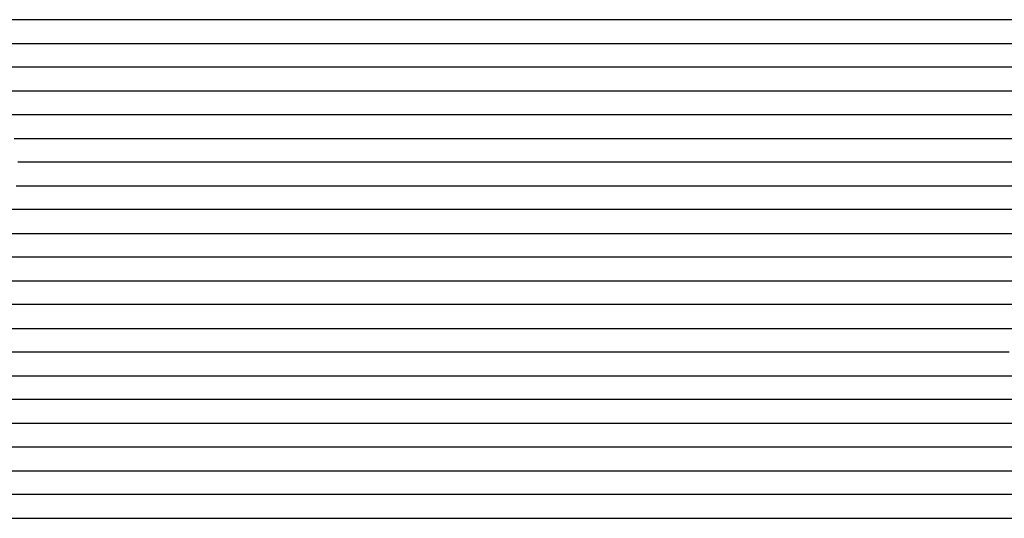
# Model space of a CAD drawing. Extents: x -4 to 4.3, y -2 to 2.5.
# Tile 60 of 108: x 0.15 to 0.67, y -0.87 to -0.61. Entities that reach past the tile are written whole.
import ezdxf

# ---------------------------------------------------------------- set-up
doc = ezdxf.new("R2010")
doc.units = 0

msp = doc.modelspace()

# ---------------------------------------------------------------- linework, layer by layer
at = {"layer": 'Default', "color": 72, "linetype": 'CONTINUOUS'}
for p, q in [((0.154625, -0.61246, -0.136523), (0.139977, -0.61246, -0.13506)), ((0.170222, -0.61246, -0.142312), (0.154625, -0.61246, -0.136523)), ((0.185577, -0.61246, -0.143224), (0.170222, -0.61246, -0.142312)), ((0.201109, -0.61246, -0.140295), (0.185577, -0.61246, -0.143224)), ((0.216287, -0.61246, -0.141959), (0.201109, -0.61246, -0.140295)), ((0.230768, -0.61246, -0.1455), (0.216287, -0.61246, -0.141959)), ((0.237053, -0.61246, -0.148046), (0.230768, -0.61246, -0.1455)), ((0.243337, -0.61246, -0.148609), (0.237053, -0.61246, -0.148046)), ((0.256717, -0.61246, -0.138726), (0.243337, -0.61246, -0.148609)), ((0.270766, -0.61246, -0.130254), (0.256717, -0.61246, -0.138726)), ((0.285181, -0.61246, -0.123238), (0.270766, -0.61246, -0.130254)), ((0.299985, -0.61246, -0.117044), (0.285181, -0.61246, -0.123238)), ((0.315176, -0.61246, -0.111917), (0.299985, -0.61246, -0.117044)), ((0.330625, -0.61246, -0.108196), (0.315176, -0.61246, -0.111917)), ((0.346196, -0.61246, -0.105839), (0.330625, -0.61246, -0.108196)), ((0.361818, -0.61246, -0.104536), (0.346196, -0.61246, -0.105839)), ((0.377426, -0.61246, -0.104274), (0.361818, -0.61246, -0.104536)), ((0.392957, -0.61246, -0.105005), (0.377426, -0.61246, -0.104274)), ((0.423853, -0.61246, -0.108679), (0.392957, -0.61246, -0.105005)), ((0.45438, -0.61246, -0.114307), (0.423853, -0.61246, -0.108679)), ((0.484412, -0.61246, -0.121919), (0.45438, -0.61246, -0.114307)), ((0.499162, -0.61246, -0.12645), (0.484412, -0.61246, -0.121919)), ((0.513667, -0.61246, -0.131518), (0.499162, -0.61246, -0.12645)), ((0.564005, -0.61246, -0.15177), (0.513667, -0.61246, -0.131518)), ((0.567468, -0.61246, -0.153538), (0.564005, -0.61246, -0.15177)), ((0.57093, -0.61246, -0.154998), (0.567468, -0.61246, -0.153538)), ((0.583257, -0.61246, -0.14856), (0.57093, -0.61246, -0.154998)), ((0.596313, -0.61246, -0.138391), (0.583257, -0.61246, -0.14856)), ((0.623573, -0.61246, -0.120956), (0.596313, -0.61246, -0.138391)), ((0.637983, -0.61246, -0.113803), (0.623573, -0.61246, -0.120956)), ((0.681921, -0.61246, -0.096427), (0.637983, -0.61246, -0.113803)), ((0.145052, -0.62496, -0.14199), (0.158123, -0.62496, -0.141458)), ((0.158123, -0.62496, -0.141458), (0.173728, -0.62496, -0.143553)), ((0.173728, -0.62496, -0.143553), (0.189214, -0.62496, -0.144867)), ((0.189214, -0.62496, -0.144867), (0.204783, -0.62496, -0.141385)), ((0.204783, -0.62496, -0.141385), (0.220032, -0.62496, -0.141848)), ((0.220032, -0.62496, -0.141848), (0.235649, -0.62496, -0.146393)), ((0.235649, -0.62496, -0.146393), (0.243151, -0.62496, -0.150008)), ((0.243151, -0.62496, -0.150008), (0.246901, -0.62496, -0.146787)), ((0.246901, -0.62496, -0.146787), (0.250652, -0.62496, -0.144035)), ((0.250652, -0.62496, -0.144035), (0.263251, -0.62496, -0.135766)), ((0.263251, -0.62496, -0.135766), (0.276314, -0.62496, -0.128749)), ((0.276314, -0.62496, -0.128749), (0.290078, -0.62496, -0.122356)), ((0.290078, -0.62496, -0.122356), (0.304249, -0.62496, -0.11688)), ((0.304249, -0.62496, -0.11688), (0.318824, -0.62496, -0.112449)), ((0.318824, -0.62496, -0.112449), (0.333773, -0.62496, -0.109758)), ((0.333773, -0.62496, -0.109758), (0.364633, -0.62496, -0.105667)), ((0.364633, -0.62496, -0.105667), (0.38013, -0.62496, -0.104178)), ((0.38013, -0.62496, -0.104178), (0.395683, -0.62496, -0.10426)), ((0.395683, -0.62496, -0.10426), (0.411308, -0.62496, -0.105147)), ((0.411308, -0.62496, -0.105147), (0.442427, -0.62496, -0.109024)), ((0.442427, -0.62496, -0.109024), (0.473321, -0.62496, -0.114835)), ((0.473321, -0.62496, -0.114835), (0.488624, -0.62496, -0.118404)), ((0.488624, -0.62496, -0.118404), (0.503841, -0.62496, -0.122607)), ((0.503841, -0.62496, -0.122607), (0.548664, -0.62496, -0.137182)), ((0.548664, -0.62496, -0.137182), (0.578189, -0.62496, -0.148125)), ((0.578189, -0.62496, -0.148125), (0.592779, -0.62496, -0.154333)), ((0.592779, -0.62496, -0.154333), (0.596373, -0.62496, -0.153287)), ((0.596373, -0.62496, -0.153287), (0.607156, -0.62496, -0.144949)), ((0.607156, -0.62496, -0.144949), (0.619525, -0.62496, -0.136315)), ((0.619525, -0.62496, -0.136315), (0.632337, -0.62496, -0.128992)), ((0.632337, -0.62496, -0.128992), (0.645902, -0.62496, -0.122053)), ((0.645902, -0.62496, -0.122053), (0.673992, -0.62496, -0.109298)), ((0.158841, -0.63746, -0.139867), (0.143359, -0.63746, -0.135554)), ((0.173675, -0.63746, -0.141885), (0.158841, -0.63746, -0.139867)), ((0.181281, -0.63746, -0.144401), (0.173675, -0.63746, -0.141885)), ((0.188887, -0.63746, -0.146532), (0.181281, -0.63746, -0.144401)), ((0.204507, -0.63746, -0.142865), (0.188887, -0.63746, -0.146532)), ((0.219565, -0.63746, -0.143241), (0.204507, -0.63746, -0.142865)), ((0.23383, -0.63746, -0.147191), (0.219565, -0.63746, -0.143241)), ((0.237031, -0.63746, -0.148622), (0.23383, -0.63746, -0.147191)), ((0.240232, -0.63746, -0.150282), (0.237031, -0.63746, -0.148622)), ((0.246634, -0.63746, -0.147783), (0.240232, -0.63746, -0.150282)), ((0.26028, -0.63746, -0.138237), (0.246634, -0.63746, -0.147783)), ((0.274523, -0.63746, -0.130295), (0.26028, -0.63746, -0.138237)), ((0.289314, -0.63746, -0.123622), (0.274523, -0.63746, -0.130295)), ((0.304632, -0.63746, -0.118405), (0.289314, -0.63746, -0.123622)), ((0.366242, -0.63746, -0.106987), (0.304632, -0.63746, -0.118405)), ((0.38182, -0.63746, -0.104838), (0.366242, -0.63746, -0.106987)), ((0.397436, -0.63746, -0.103634), (0.38182, -0.63746, -0.104838)), ((0.413024, -0.63746, -0.10417), (0.397436, -0.63746, -0.103634)), ((0.444024, -0.63746, -0.106838), (0.413024, -0.63746, -0.10417)), ((0.474745, -0.63746, -0.111641), (0.444024, -0.63746, -0.106838)), ((0.489941, -0.63746, -0.114767), (0.474745, -0.63746, -0.111641)), ((0.535211, -0.63746, -0.126193), (0.489941, -0.63746, -0.114767)), ((0.564965, -0.63746, -0.134858), (0.535211, -0.63746, -0.126193)), ((0.579557, -0.63746, -0.139897), (0.564965, -0.63746, -0.134858)), ((0.615216, -0.63746, -0.154148), (0.579557, -0.63746, -0.139897)), ((0.621883, -0.63746, -0.149505), (0.615216, -0.63746, -0.154148)), ((0.649264, -0.63746, -0.133191), (0.621883, -0.63746, -0.149505)), ((0.66345, -0.63746, -0.125839), (0.649264, -0.63746, -0.133191)), ((0.692106, -0.63746, -0.11278), (0.66345, -0.63746, -0.125839)), ((0.140694, -0.64996, -0.119317), (0.156318, -0.64996, -0.12401)), ((0.156318, -0.64996, -0.12401), (0.1638, -0.64996, -0.128737)), ((0.1638, -0.64996, -0.128737), (0.171282, -0.64996, -0.136011)), ((0.171282, -0.64996, -0.136011), (0.182486, -0.64996, -0.140428)), ((0.182486, -0.64996, -0.140428), (0.197022, -0.64996, -0.147019)), ((0.197022, -0.64996, -0.147019), (0.211252, -0.64996, -0.14459)), ((0.211252, -0.64996, -0.14459), (0.22666, -0.64996, -0.140242)), ((0.22666, -0.64996, -0.140242), (0.241697, -0.64996, -0.140903)), ((0.241697, -0.64996, -0.140903), (0.257307, -0.64996, -0.140502)), ((0.257307, -0.64996, -0.140502), (0.265117, -0.64996, -0.135812)), ((0.265117, -0.64996, -0.135812), (0.272927, -0.64996, -0.131611)), ((0.272927, -0.64996, -0.131611), (0.286688, -0.64996, -0.125898)), ((0.286688, -0.64996, -0.125898), (0.301119, -0.64996, -0.122025)), ((0.301119, -0.64996, -0.122025), (0.331674, -0.64996, -0.11713)), ((0.331674, -0.64996, -0.11713), (0.362223, -0.64996, -0.109532)), ((0.362223, -0.64996, -0.109532), (0.37739, -0.64996, -0.106613)), ((0.37739, -0.64996, -0.106613), (0.392733, -0.64996, -0.104339)), ((0.392733, -0.64996, -0.104339), (0.408189, -0.64996, -0.103436)), ((0.408189, -0.64996, -0.103436), (0.423788, -0.64996, -0.103796)), ((0.423788, -0.64996, -0.103796), (0.455003, -0.64996, -0.10627)), ((0.455003, -0.64996, -0.10627), (0.48606, -0.64996, -0.110649)), ((0.48606, -0.64996, -0.110649), (0.547426, -0.64996, -0.123484)), ((0.547426, -0.64996, -0.123484), (0.562669, -0.64996, -0.127398)), ((0.562669, -0.64996, -0.127398), (0.59277, -0.64996, -0.136721)), ((0.59277, -0.64996, -0.136721), (0.622408, -0.64996, -0.14752)), ((0.622408, -0.64996, -0.14752), (0.637011, -0.64996, -0.154035)), ((0.637011, -0.64996, -0.154035), (0.644146, -0.64996, -0.151881)), ((0.644146, -0.64996, -0.151881), (0.651281, -0.64996, -0.147253)), ((0.651281, -0.64996, -0.147253), (0.677853, -0.64996, -0.131799)), ((0.158594, -0.66246, -0.115413), (0.145349, -0.66246, -0.111192)), ((0.170224, -0.66246, -0.122692), (0.158594, -0.66246, -0.115413)), ((0.174127, -0.66246, -0.126194), (0.170224, -0.66246, -0.122692)), ((0.17803, -0.66246, -0.130472), (0.174127, -0.66246, -0.126194)), ((0.192859, -0.66246, -0.13091), (0.17803, -0.66246, -0.130472)), ((0.199881, -0.66246, -0.13266), (0.192859, -0.66246, -0.13091)), ((0.214618, -0.66246, -0.125472), (0.199881, -0.66246, -0.13266)), ((0.222391, -0.66246, -0.122735), (0.214618, -0.66246, -0.125472)), ((0.230164, -0.66246, -0.121516), (0.222391, -0.66246, -0.122735)), ((0.24477, -0.66246, -0.122996), (0.230164, -0.66246, -0.121516)), ((0.252569, -0.66246, -0.12596), (0.24477, -0.66246, -0.122996)), ((0.260368, -0.66246, -0.130879), (0.252569, -0.66246, -0.12596)), ((0.275508, -0.66246, -0.131761), (0.260368, -0.66246, -0.130879)), ((0.290977, -0.66246, -0.127813), (0.275508, -0.66246, -0.131761)), ((0.306532, -0.66246, -0.125596), (0.290977, -0.66246, -0.127813)), ((0.321502, -0.66246, -0.12418), (0.306532, -0.66246, -0.125596)), ((0.336306, -0.66246, -0.119752), (0.321502, -0.66246, -0.12418)), ((0.351294, -0.66246, -0.114693), (0.336306, -0.66246, -0.119752)), ((0.366567, -0.66246, -0.11019), (0.351294, -0.66246, -0.114693)), ((0.382067, -0.66246, -0.106843), (0.366567, -0.66246, -0.11019)), ((0.397679, -0.66246, -0.104859), (0.382067, -0.66246, -0.106843)), ((0.413302, -0.66246, -0.104223), (0.397679, -0.66246, -0.104859)), ((0.444495, -0.66246, -0.104318), (0.413302, -0.66246, -0.104223)), ((0.47558, -0.66246, -0.106695), (0.444495, -0.66246, -0.104318)), ((0.506431, -0.66246, -0.111086), (0.47558, -0.66246, -0.106695)), ((0.55234, -0.66246, -0.119356), (0.506431, -0.66246, -0.111086)), ((0.582547, -0.66246, -0.126796), (0.55234, -0.66246, -0.119356)), ((0.612188, -0.66246, -0.135455), (0.582547, -0.66246, -0.126796)), ((0.626856, -0.66246, -0.140722), (0.612188, -0.66246, -0.135455)), ((0.659104, -0.66246, -0.153497), (0.626856, -0.66246, -0.140722)), ((0.662422, -0.66246, -0.155073), (0.659104, -0.66246, -0.153497)), ((0.669057, -0.66246, -0.151994), (0.662422, -0.66246, -0.155073)), ((0.682628, -0.66246, -0.143557), (0.669057, -0.66246, -0.151994)), ((0.14748, -0.67496, -0.106529), (0.17779, -0.67496, -0.116996)), ((0.17779, -0.67496, -0.116996), (0.208227, -0.67496, -0.117784)), ((0.208227, -0.67496, -0.117784), (0.216033, -0.67496, -0.114472)), ((0.216033, -0.67496, -0.114472), (0.223839, -0.67496, -0.112499)), ((0.223839, -0.67496, -0.112499), (0.238988, -0.67496, -0.112024)), ((0.238988, -0.67496, -0.112024), (0.254605, -0.67496, -0.116191)), ((0.254605, -0.67496, -0.116191), (0.262154, -0.67496, -0.120229)), ((0.262154, -0.67496, -0.120229), (0.269702, -0.67496, -0.126084)), ((0.269702, -0.67496, -0.126084), (0.282048, -0.67496, -0.130932)), ((0.282048, -0.67496, -0.130932), (0.312213, -0.67496, -0.131015)), ((0.312213, -0.67496, -0.131015), (0.327838, -0.67496, -0.126303)), ((0.327838, -0.67496, -0.126303), (0.357162, -0.67496, -0.114026)), ((0.357162, -0.67496, -0.114026), (0.371624, -0.67496, -0.10957)), ((0.371624, -0.67496, -0.10957), (0.386557, -0.67496, -0.10696)), ((0.386557, -0.67496, -0.10696), (0.448807, -0.67496, -0.105711)), ((0.448807, -0.67496, -0.105711), (0.480056, -0.67496, -0.106292)), ((0.480056, -0.67496, -0.106292), (0.511262, -0.67496, -0.108844)), ((0.511262, -0.67496, -0.108844), (0.526817, -0.67496, -0.110655)), ((0.526817, -0.67496, -0.110655), (0.573121, -0.67496, -0.119034)), ((0.573121, -0.67496, -0.119034), (0.603696, -0.67496, -0.126303)), ((0.603696, -0.67496, -0.126303), (0.633867, -0.67496, -0.135106)), ((0.633867, -0.67496, -0.135106), (0.663643, -0.67496, -0.145475)), ((0.663643, -0.67496, -0.145475), (0.678369, -0.67496, -0.149782)), ((0.157159, -0.68746, -0.107089), (0.149372, -0.68746, -0.104746)), ((0.164946, -0.68746, -0.110313), (0.157159, -0.68746, -0.107089)), ((0.18056, -0.68746, -0.10905), (0.164946, -0.68746, -0.110313)), ((0.211358, -0.68746, -0.110169), (0.18056, -0.68746, -0.10905)), ((0.226979, -0.68746, -0.106371), (0.211358, -0.68746, -0.110169)), ((0.242016, -0.68746, -0.106732), (0.226979, -0.68746, -0.106371)), ((0.256203, -0.68746, -0.110737), (0.242016, -0.68746, -0.106732)), ((0.268375, -0.68746, -0.116355), (0.256203, -0.68746, -0.110737)), ((0.282675, -0.68746, -0.127864), (0.268375, -0.68746, -0.116355)), ((0.2978, -0.68746, -0.134525), (0.282675, -0.68746, -0.127864)), ((0.304712, -0.68746, -0.136316), (0.2978, -0.68746, -0.134525)), ((0.311624, -0.68746, -0.134683), (0.304712, -0.68746, -0.136316)), ((0.34008, -0.68746, -0.119535), (0.311624, -0.68746, -0.134683)), ((0.355352, -0.68746, -0.11401), (0.34008, -0.68746, -0.119535)), ((0.370885, -0.68746, -0.110647), (0.355352, -0.68746, -0.11401)), ((0.386506, -0.68746, -0.108945), (0.370885, -0.68746, -0.110647)), ((0.511434, -0.68746, -0.106845), (0.386506, -0.68746, -0.108945)), ((0.542447, -0.68746, -0.109722), (0.511434, -0.68746, -0.106845)), ((0.557849, -0.68746, -0.1119), (0.542447, -0.68746, -0.109722)), ((0.588444, -0.68746, -0.11749), (0.557849, -0.68746, -0.1119)), ((0.633765, -0.68746, -0.128239), (0.588444, -0.68746, -0.11749)), ((0.648906, -0.68746, -0.132753), (0.633765, -0.68746, -0.128239)), ((0.679035, -0.68746, -0.140602), (0.648906, -0.68746, -0.132753)), ((0.14856, -0.69996, -0.103634), (0.164172, -0.69996, -0.106882)), ((0.164172, -0.69996, -0.106882), (0.171821, -0.69996, -0.105279)), ((0.171821, -0.69996, -0.105279), (0.179469, -0.69996, -0.104672)), ((0.179469, -0.69996, -0.104672), (0.195045, -0.69996, -0.105077)), ((0.195045, -0.69996, -0.105077), (0.210665, -0.69996, -0.107557)), ((0.210665, -0.69996, -0.107557), (0.218381, -0.69996, -0.105136)), ((0.218381, -0.69996, -0.105136), (0.226097, -0.69996, -0.103766)), ((0.226097, -0.69996, -0.103766), (0.241481, -0.69996, -0.103942)), ((0.241481, -0.69996, -0.103942), (0.257105, -0.69996, -0.106945)), ((0.257105, -0.69996, -0.106945), (0.272449, -0.69996, -0.113666)), ((0.272449, -0.69996, -0.113666), (0.279605, -0.69996, -0.118812)), ((0.279605, -0.69996, -0.118812), (0.297884, -0.69996, -0.136112)), ((0.297884, -0.69996, -0.136112), (0.303632, -0.69996, -0.13631)), ((0.303632, -0.69996, -0.13631), (0.32281, -0.69996, -0.125146)), ((0.32281, -0.69996, -0.125146), (0.336344, -0.69996, -0.119114)), ((0.336344, -0.69996, -0.119114), (0.350616, -0.69996, -0.114831)), ((0.350616, -0.69996, -0.114831), (0.365582, -0.69996, -0.112306)), ((0.365582, -0.69996, -0.112306), (0.380989, -0.69996, -0.111497)), ((0.380989, -0.69996, -0.111497), (0.443459, -0.69996, -0.110369)), ((0.443459, -0.69996, -0.110369), (0.459082, -0.69996, -0.110344)), ((0.459082, -0.69996, -0.110344), (0.505892, -0.69996, -0.107478)), ((0.505892, -0.69996, -0.107478), (0.521491, -0.69996, -0.107186)), ((0.521491, -0.69996, -0.107186), (0.552731, -0.69996, -0.108551)), ((0.552731, -0.69996, -0.108551), (0.56833, -0.69996, -0.109918)), ((0.56833, -0.69996, -0.109918), (0.614699, -0.69996, -0.118127)), ((0.614699, -0.69996, -0.118127), (0.64531, -0.69996, -0.125304)), ((0.64531, -0.69996, -0.125304), (0.675793, -0.69996, -0.131716)), ((0.155709, -0.71246, -0.104363), (0.140099, -0.71246, -0.103)), ((0.186854, -0.71246, -0.103037), (0.155709, -0.71246, -0.104363)), ((0.202468, -0.71246, -0.104732), (0.186854, -0.71246, -0.103037)), ((0.218053, -0.71246, -0.104161), (0.202468, -0.71246, -0.104732)), ((0.233668, -0.71246, -0.103029), (0.218053, -0.71246, -0.104161)), ((0.248824, -0.71246, -0.10357), (0.233668, -0.71246, -0.103029)), ((0.262558, -0.71246, -0.107012), (0.248824, -0.71246, -0.10357)), ((0.27766, -0.71246, -0.115205), (0.262558, -0.71246, -0.107012)), ((0.292188, -0.71246, -0.119061), (0.27766, -0.71246, -0.115205)), ((0.299778, -0.71246, -0.122066), (0.292188, -0.71246, -0.119061)), ((0.303573, -0.71246, -0.124168), (0.299778, -0.71246, -0.122066)), ((0.307368, -0.71246, -0.126753), (0.303573, -0.71246, -0.124168)), ((0.321978, -0.71246, -0.123187), (0.307368, -0.71246, -0.126753)), ((0.337338, -0.71246, -0.117364), (0.321978, -0.71246, -0.123187)), ((0.352942, -0.71246, -0.114454), (0.337338, -0.71246, -0.117364)), ((0.36856, -0.71246, -0.11365), (0.352942, -0.71246, -0.114454)), ((0.384182, -0.71246, -0.114122), (0.36856, -0.71246, -0.11365)), ((0.462246, -0.71246, -0.113028), (0.384182, -0.71246, -0.114122)), ((0.540215, -0.71246, -0.107398), (0.462246, -0.71246, -0.113028)), ((0.555819, -0.71246, -0.1071), (0.540215, -0.71246, -0.107398)), ((0.571344, -0.71246, -0.107905), (0.555819, -0.71246, -0.1071)), ((0.602216, -0.71246, -0.111595), (0.571344, -0.71246, -0.107905)), ((0.648351, -0.71246, -0.119975), (0.602216, -0.71246, -0.111595)), ((0.694263, -0.71246, -0.128797), (0.648351, -0.71246, -0.119975)), ((0.145562, -0.72496, -0.103138), (0.161186, -0.72496, -0.104269)), ((0.161186, -0.72496, -0.104269), (0.17677, -0.72496, -0.103188)), ((0.17677, -0.72496, -0.103188), (0.192358, -0.72496, -0.103234)), ((0.192358, -0.72496, -0.103234), (0.207983, -0.72496, -0.104971)), ((0.207983, -0.72496, -0.104971), (0.223512, -0.72496, -0.103113)), ((0.223512, -0.72496, -0.103113), (0.239027, -0.72496, -0.103)), ((0.239027, -0.72496, -0.103), (0.254651, -0.72496, -0.104681)), ((0.254651, -0.72496, -0.104681), (0.270187, -0.72496, -0.109666)), ((0.270187, -0.72496, -0.109666), (0.285065, -0.72496, -0.109514)), ((0.285065, -0.72496, -0.109514), (0.300689, -0.72496, -0.113774)), ((0.300689, -0.72496, -0.113774), (0.308226, -0.72496, -0.117753)), ((0.308226, -0.72496, -0.117753), (0.315764, -0.72496, -0.123426)), ((0.315764, -0.72496, -0.123426), (0.322006, -0.72496, -0.122501)), ((0.322006, -0.72496, -0.122501), (0.328248, -0.72496, -0.120299)), ((0.328248, -0.72496, -0.120299), (0.342983, -0.72496, -0.117044)), ((0.342983, -0.72496, -0.117044), (0.35824, -0.72496, -0.116351)), ((0.35824, -0.72496, -0.116351), (0.389463, -0.72496, -0.117128)), ((0.389463, -0.72496, -0.117128), (0.436326, -0.72496, -0.115949)), ((0.436326, -0.72496, -0.115949), (0.451947, -0.72496, -0.116197)), ((0.451947, -0.72496, -0.116197), (0.46757, -0.72496, -0.115559)), ((0.46757, -0.72496, -0.115559), (0.498716, -0.72496, -0.112471)), ((0.498716, -0.72496, -0.112471), (0.529876, -0.72496, -0.110284)), ((0.529876, -0.72496, -0.110284), (0.54545, -0.72496, -0.108765)), ((0.54545, -0.72496, -0.108765), (0.561001, -0.72496, -0.1078)), ((0.561001, -0.72496, -0.1078), (0.576596, -0.72496, -0.107496)), ((0.576596, -0.72496, -0.107496), (0.592218, -0.72496, -0.107767)), ((0.592218, -0.72496, -0.107767), (0.607841, -0.72496, -0.10912)), ((0.607841, -0.72496, -0.10912), (0.685202, -0.72496, -0.120892)), ((0.189462, -0.73746, -0.103021), (0.142603, -0.73746, -0.103427)), ((0.205075, -0.73746, -0.103622), (0.189462, -0.73746, -0.103021)), ((0.2207, -0.73746, -0.103), (0.205075, -0.73746, -0.103622)), ((0.236291, -0.73746, -0.103), (0.2207, -0.73746, -0.103)), ((0.251832, -0.73746, -0.10402), (0.236291, -0.73746, -0.103)), ((0.267437, -0.73746, -0.105645), (0.251832, -0.73746, -0.10402)), ((0.282767, -0.73746, -0.104858), (0.267437, -0.73746, -0.105645)), ((0.296976, -0.73746, -0.107659), (0.282767, -0.73746, -0.104858)), ((0.309677, -0.73746, -0.113469), (0.296976, -0.73746, -0.107659)), ((0.317336, -0.73746, -0.118956), (0.309677, -0.73746, -0.113469)), ((0.321165, -0.73746, -0.122466), (0.317336, -0.73746, -0.118956)), ((0.324994, -0.73746, -0.123052), (0.321165, -0.73746, -0.122466)), ((0.340611, -0.73746, -0.119902), (0.324994, -0.73746, -0.123052)), ((0.356214, -0.73746, -0.119392), (0.340611, -0.73746, -0.119902)), ((0.387442, -0.73746, -0.120823), (0.356214, -0.73746, -0.119392)), ((0.434293, -0.73746, -0.119294), (0.387442, -0.73746, -0.120823)), ((0.449885, -0.73746, -0.11981), (0.434293, -0.73746, -0.119294)), ((0.465394, -0.73746, -0.118799), (0.449885, -0.73746, -0.11981)), ((0.480951, -0.73746, -0.116891), (0.465394, -0.73746, -0.118799)), ((0.512099, -0.73746, -0.114512), (0.480951, -0.73746, -0.116891)), ((0.574333, -0.73746, -0.108254), (0.512099, -0.73746, -0.114512)), ((0.589958, -0.73746, -0.107358), (0.574333, -0.73746, -0.108254)), ((0.605545, -0.73746, -0.107386), (0.589958, -0.73746, -0.107358)), ((0.63662, -0.73746, -0.109812), (0.605545, -0.73746, -0.107386)), ((0.698493, -0.73746, -0.11785), (0.63662, -0.73746, -0.109812)), ((-0.062117, -0.74996, -0.103), (0.234738, -0.74996, -0.103)), ((0.234738, -0.74996, -0.103), (0.250363, -0.74996, -0.103797)), ((0.250363, -0.74996, -0.103797), (0.265968, -0.74996, -0.103897)), ((0.265968, -0.74996, -0.103897), (0.281592, -0.74996, -0.103122)), ((0.281592, -0.74996, -0.103122), (0.297198, -0.74996, -0.10599)), ((0.297198, -0.74996, -0.10599), (0.312566, -0.74996, -0.11167)), ((0.312566, -0.74996, -0.11167), (0.327222, -0.74996, -0.121959)), ((0.327222, -0.74996, -0.121959), (0.333616, -0.74996, -0.121294)), ((0.333616, -0.74996, -0.121294), (0.34001, -0.74996, -0.118959)), ((0.34001, -0.74996, -0.118959), (0.354687, -0.74996, -0.117093)), ((0.354687, -0.74996, -0.117093), (0.417062, -0.74996, -0.117204)), ((0.417062, -0.74996, -0.117204), (0.432687, -0.74996, -0.121024)), ((0.432687, -0.74996, -0.121024), (0.447865, -0.74996, -0.123751)), ((0.447865, -0.74996, -0.123751), (0.463244, -0.74996, -0.122767)), ((0.463244, -0.74996, -0.122767), (0.478837, -0.74996, -0.120513)), ((0.478837, -0.74996, -0.120513), (0.494301, -0.74996, -0.11889)), ((0.494301, -0.74996, -0.11889), (0.509841, -0.74996, -0.11785)), ((0.509841, -0.74996, -0.11785), (0.587504, -0.74996, -0.108961)), ((0.587504, -0.74996, -0.108961), (0.603044, -0.74996, -0.107445)), ((0.603044, -0.74996, -0.107445), (0.618595, -0.74996, -0.107149)), ((0.618595, -0.74996, -0.107149), (0.649837, -0.74996, -0.108296)), ((0.649837, -0.74996, -0.108296), (0.68101, -0.74996, -0.111293)), ((0.235125, -0.76246, -0.103), (-0.061723, -0.76246, -0.103)), ((0.250736, -0.76246, -0.103903), (0.235125, -0.76246, -0.103)), ((0.266361, -0.76246, -0.103224), (0.250736, -0.76246, -0.103903)), ((0.281952, -0.76246, -0.103188), (0.266361, -0.76246, -0.103224)), ((0.296895, -0.76246, -0.10417), (0.281952, -0.76246, -0.103188)), ((0.310736, -0.76246, -0.108401), (0.296895, -0.76246, -0.10417)), ((0.318398, -0.76246, -0.112414), (0.310736, -0.76246, -0.108401)), ((0.32606, -0.76246, -0.113479), (0.318398, -0.76246, -0.112414)), ((0.341645, -0.76246, -0.110375), (0.32606, -0.76246, -0.113479)), ((0.35727, -0.76246, -0.109257), (0.341645, -0.76246, -0.110375)), ((0.419298, -0.76246, -0.109435), (0.35727, -0.76246, -0.109257)), ((0.434923, -0.76246, -0.113356), (0.419298, -0.76246, -0.109435)), ((0.450412, -0.76246, -0.113411), (0.434923, -0.76246, -0.113356)), ((0.465433, -0.76246, -0.115409), (0.450412, -0.76246, -0.113411)), ((0.480835, -0.76246, -0.119818), (0.465433, -0.76246, -0.115409)), ((0.496373, -0.76246, -0.122473), (0.480835, -0.76246, -0.119818)), ((0.511827, -0.76246, -0.120835), (0.496373, -0.76246, -0.122473)), ((0.527302, -0.76246, -0.118525), (0.511827, -0.76246, -0.120835)), ((0.589376, -0.76246, -0.110686), (0.527302, -0.76246, -0.118525)), ((0.636164, -0.76246, -0.106783), (0.589376, -0.76246, -0.110686)), ((0.651772, -0.76246, -0.106575), (0.636164, -0.76246, -0.106783)), ((0.682911, -0.76246, -0.108281), (0.651772, -0.76246, -0.106575)), ((-0.062835, -0.77496, -0.103), (0.280891, -0.77496, -0.103)), ((0.280891, -0.77496, -0.103), (0.296516, -0.77496, -0.103943)), ((0.296516, -0.77496, -0.103943), (0.312112, -0.77496, -0.107714)), ((0.312112, -0.77496, -0.107714), (0.3273, -0.77496, -0.107119)), ((0.3273, -0.77496, -0.107119), (0.342913, -0.77496, -0.105617)), ((0.342913, -0.77496, -0.105617), (0.358466, -0.77496, -0.104757)), ((0.358466, -0.77496, -0.104757), (0.405317, -0.77496, -0.104713)), ((0.405317, -0.77496, -0.104713), (0.420942, -0.77496, -0.105162)), ((0.420942, -0.77496, -0.105162), (0.43656, -0.77496, -0.107014)), ((0.43656, -0.77496, -0.107014), (0.452077, -0.77496, -0.10702)), ((0.452077, -0.77496, -0.10702), (0.483147, -0.77496, -0.111247)), ((0.483147, -0.77496, -0.111247), (0.498663, -0.77496, -0.116172)), ((0.498663, -0.77496, -0.116172), (0.513555, -0.77496, -0.121735)), ((0.513555, -0.77496, -0.121735), (0.520874, -0.77496, -0.122849)), ((0.520874, -0.77496, -0.122849), (0.574496, -0.77496, -0.114768)), ((0.574496, -0.77496, -0.114768), (0.636548, -0.77496, -0.107994)), ((0.636548, -0.77496, -0.107994), (0.667684, -0.77496, -0.106128)), ((0.667684, -0.77496, -0.106128), (0.683289, -0.77496, -0.10621)), ((0.284926, -0.78746, -0.103), (-0.058817, -0.78746, -0.103)), ((0.316155, -0.78746, -0.104147), (0.284926, -0.78746, -0.103)), ((0.347398, -0.78746, -0.10332), (0.316155, -0.78746, -0.104147)), ((0.409883, -0.78746, -0.103139), (0.347398, -0.78746, -0.10332)), ((0.425508, -0.78746, -0.103807), (0.409883, -0.78746, -0.103139)), ((0.456694, -0.78746, -0.103982), (0.425508, -0.78746, -0.103807)), ((0.487604, -0.78746, -0.107004), (0.456694, -0.78746, -0.103982)), ((0.502714, -0.78746, -0.109761), (0.487604, -0.78746, -0.107004)), ((0.517382, -0.78746, -0.113625), (0.502714, -0.78746, -0.109761)), ((0.539663, -0.78746, -0.121887), (0.517382, -0.78746, -0.113625)), ((0.547329, -0.78746, -0.121941), (0.539663, -0.78746, -0.121887)), ((0.562793, -0.78746, -0.118897), (0.547329, -0.78746, -0.121941)), ((0.593809, -0.78746, -0.114664), (0.562793, -0.78746, -0.118897)), ((0.671592, -0.78746, -0.106532), (0.593809, -0.78746, -0.114664)), ((-0.058945, -0.79996, -0.103), (0.284717, -0.79996, -0.103)), ((0.284717, -0.79996, -0.103), (0.300342, -0.79996, -0.103477)), ((0.300342, -0.79996, -0.103477), (0.440956, -0.79996, -0.103)), ((0.440956, -0.79996, -0.103), (0.472205, -0.79996, -0.103183)), ((0.472205, -0.79996, -0.103183), (0.48783, -0.79996, -0.104183)), ((0.48783, -0.79996, -0.104183), (0.518947, -0.79996, -0.108125)), ((0.518947, -0.79996, -0.108125), (0.534423, -0.79996, -0.111396)), ((0.534423, -0.79996, -0.111396), (0.54971, -0.79996, -0.11595)), ((0.54971, -0.79996, -0.11595), (0.564685, -0.79996, -0.121942)), ((0.564685, -0.79996, -0.121942), (0.610085, -0.79996, -0.115162)), ((0.610085, -0.79996, -0.115162), (0.703205, -0.79996, -0.10497)), ((0.500374, -0.81246, -0.103496), (-0.046454, -0.81246, -0.103)), ((0.531364, -0.81246, -0.106045), (0.500374, -0.81246, -0.103496)), ((0.546578, -0.81246, -0.108454), (0.531364, -0.81246, -0.106045)), ((0.561215, -0.81246, -0.11188), (0.546578, -0.81246, -0.108454)), ((0.574702, -0.81246, -0.116918), (0.561215, -0.81246, -0.11188)), ((0.578562, -0.81246, -0.119176), (0.574702, -0.81246, -0.116918)), ((0.582422, -0.81246, -0.121891), (0.578562, -0.81246, -0.119176)), ((0.605625, -0.81246, -0.118515), (0.582422, -0.81246, -0.121891)), ((0.652178, -0.81246, -0.11294), (0.605625, -0.81246, -0.118515)), ((0.698723, -0.81246, -0.106912), (0.652178, -0.81246, -0.11294)), ((-0.050264, -0.82496, -0.103), (0.496552, -0.82496, -0.103)), ((0.496552, -0.82496, -0.103), (0.512177, -0.82496, -0.103042)), ((0.512177, -0.82496, -0.103042), (0.543413, -0.82496, -0.104493)), ((0.543413, -0.82496, -0.104493), (0.559017, -0.82496, -0.10626)), ((0.559017, -0.82496, -0.10626), (0.589483, -0.82496, -0.115056)), ((0.589483, -0.82496, -0.115056), (0.604566, -0.82496, -0.12201)), ((0.604566, -0.82496, -0.12201), (0.618756, -0.82496, -0.119655)), ((0.618756, -0.82496, -0.119655), (0.711619, -0.82496, -0.107367)), ((0.546643, -0.83746, -0.103213), (-0.03143, -0.83746, -0.103)), ((0.562133, -0.83746, -0.104465), (0.546643, -0.83746, -0.103213)), ((0.577354, -0.83746, -0.106477), (0.562133, -0.83746, -0.104465)), ((0.592075, -0.83746, -0.109889), (0.577354, -0.83746, -0.106477)), ((0.614626, -0.83746, -0.117806), (0.592075, -0.83746, -0.109889)), ((0.622393, -0.83746, -0.121983), (0.614626, -0.83746, -0.117806)), ((0.637821, -0.83746, -0.120303), (0.622393, -0.83746, -0.121983)), ((0.684127, -0.83746, -0.112701), (0.637821, -0.83746, -0.120303)), ((-0.037456, -0.84996, -0.103001), (0.556263, -0.84996, -0.103)), ((0.556263, -0.84996, -0.103), (0.571888, -0.84996, -0.103416)), ((0.571888, -0.84996, -0.103416), (0.603013, -0.84996, -0.107785)), ((0.603013, -0.84996, -0.107785), (0.61845, -0.84996, -0.112453)), ((0.61845, -0.84996, -0.112453), (0.633406, -0.84996, -0.120733)), ((0.633406, -0.84996, -0.120733), (0.640241, -0.84996, -0.123313)), ((0.640241, -0.84996, -0.123313), (0.662327, -0.84996, -0.118797)), ((0.662327, -0.84996, -0.118797), (0.708486, -0.84996, -0.111463)), ((0.573152, -0.86246, -0.103063), (-0.02058, -0.86246, -0.103)), ((0.603987, -0.86246, -0.104576), (0.573152, -0.86246, -0.103063)), ((0.618834, -0.86246, -0.107978), (0.603987, -0.86246, -0.104576)), ((0.647179, -0.86246, -0.11723), (0.618834, -0.86246, -0.107978)), ((0.654846, -0.86246, -0.12172), (0.647179, -0.86246, -0.11723)), ((0.662513, -0.86246, -0.121504), (0.654846, -0.86246, -0.12172)), ((0.677923, -0.86246, -0.118491), (0.662513, -0.86246, -0.121504)), ((-0.027164, -0.87496, -0.103232), (0.582096, -0.87496, -0.103)), ((0.582096, -0.87496, -0.103), (0.597721, -0.87496, -0.103174)), ((0.597721, -0.87496, -0.103174), (0.613345, -0.87496, -0.104315)), ((0.613345, -0.87496, -0.104315), (0.628929, -0.87496, -0.106412)), ((0.628929, -0.87496, -0.106412), (0.644414, -0.87496, -0.109815)), ((0.644414, -0.87496, -0.109815), (0.659675, -0.87496, -0.116799)), ((0.659675, -0.87496, -0.116799), (0.673883, -0.87496, -0.122261))]:
    msp.add_line(p, q, dxfattribs=at)

doc.saveas('drawing.dxf')
